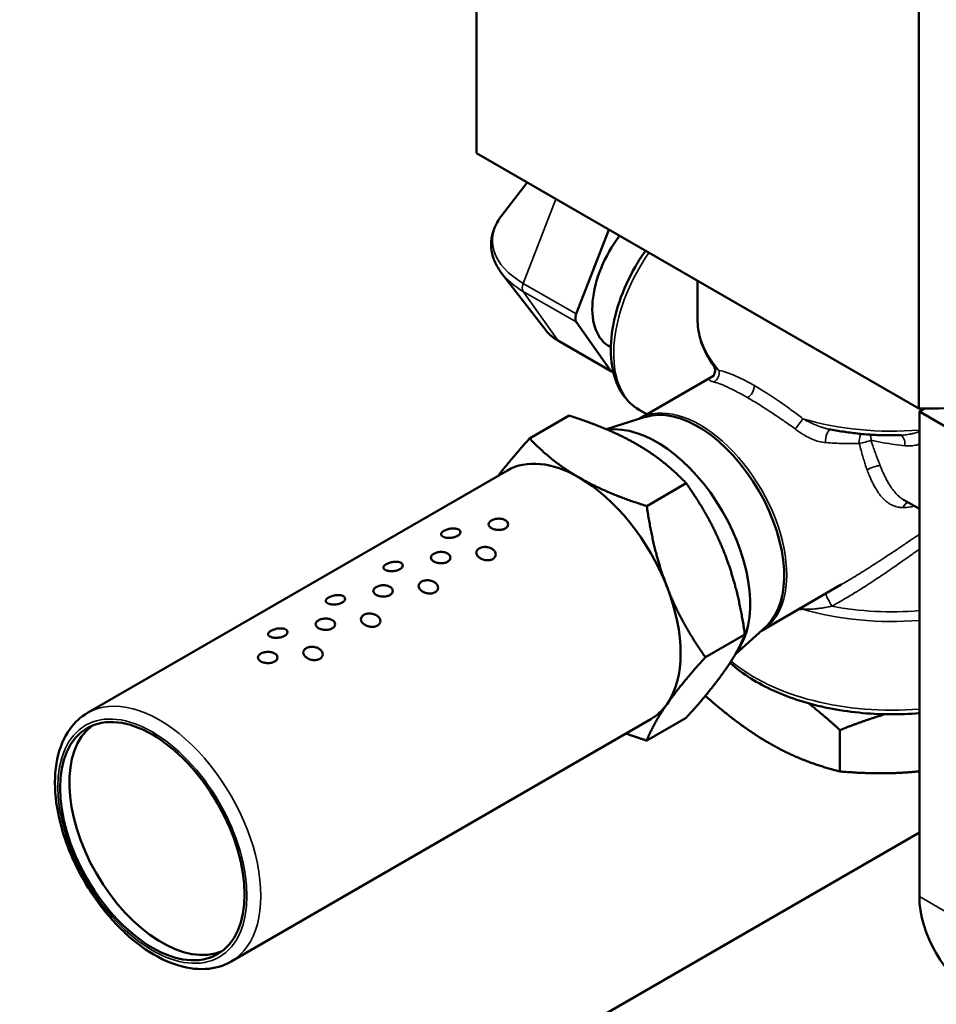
# Model space of a CAD drawing. Header units: inches. Extents: x 1 to 237, y 4 to 150.
# Tile 124 of 209: x 194.61 to 197.42, y 67.88 to 70.9. Entities that reach past the tile are written whole.
import ezdxf

# ---------------------------------------------------------------- set-up
doc = ezdxf.new("R2010")
doc.units = ezdxf.units.IN
doc.header["$LTSCALE"] = 7
doc.header["$MEASUREMENT"] = 0
doc.layers.add('Visible (ANSI)', color=7, linetype='Continuous', lineweight=50)
doc.layers.add('Visible Narrow (ANSI)', color=7, linetype='Continuous', lineweight=35)

msp = doc.modelspace()

# ---------------------------------------------------------------- linework, layer by layer
at = {"layer": 'Visible (ANSI)'}
for p, q in [((196.0135, 70.4872), (196.0135, 71.7119)), ((197.3694, 69.7044), (197.3694, 70.9291)), ((196.0135, 70.4872), (197.3694, 69.7044)), ((196.1693, 70.3973), (196.0907, 70.2957)), ((196.3196, 69.9944), (196.4198, 70.2526)), ((196.2259, 69.9448), (196.0907, 70.1194)), ((196.6913, 70.0959), (196.6913, 69.9788)), ((196.4243, 69.8209), (196.3196, 69.9699)), ((196.4277, 69.8178), (196.265, 69.9117)), ((196.4255, 69.8922), (196.4233, 69.8934)), ((196.7399, 69.8365), (196.7399, 69.8365)), ((196.5119, 69.6729), (196.74, 69.8046)), ((196.1764, 69.6129), (196.2976, 69.6828)), ((196.5363, 69.687), (196.5119, 69.7011)), ((197.3869, 69.7043), (197.3712, 69.6952)), ((197.3712, 69.6952), (197.3712, 68.2092)), ((197.4596, 69.6442), (197.3712, 69.6952)), ((196.5308, 69.6787), (196.4124, 69.6409)), ((197.0945, 69.6413), (197.0945, 69.6413)), ((194.8213, 68.7719), (196.1082, 69.5149)), ((196.5356, 69.4055), (196.6568, 69.4754)), ((197.3712, 69.397), (197.3222, 69.4253)), ((197.3031, 69.2255), (197.3031, 69.2255)), ((197.1853, 69.1968), (197.1853, 69.1968)), ((196.8869, 69.0234), (197.1318, 69.1648)), ((197.1318, 69.1648), (197.1318, 69.1648)), ((196.9013, 69.0369), (196.8065, 68.9507)), ((196.7152, 68.9425), (196.8364, 69.0125)), ((195.2613, 68.0098), (196.5482, 68.7528)), ((196.5356, 68.6869), (196.6568, 68.7569)), ((197.1279, 68.7192), (197.1279, 68.5924)), ((197.3712, 68.4051), (191.3563, 64.9325))]:
    msp.add_line(p, q, dxfattribs=at)
for centre, major_axis, start_param, end_param in [((197.3924, 70.426), (1.25, 0), 4.693985, 6.283185), ((196.5474, 70.1137), (-0.1264, -0.219), 4.486766, 6.30132), ((196.338, 69.9927), (-0.015, -0.026), 4.974188, 6.021386), ((196.4427, 69.8438), (-0.015, -0.026), 6.021386, 6.594184), ((197.0205, 69.8405), (0.1265, 0.2192), 2.131756, 2.131758), ((197.053, 69.8218), (-0.1095, -0.1897), 5.377347, 5.377355), ((196.6928, 69.3443), (-0.1867, 0.3234), 3.266573, 6.158205), ((197.053, 69.8218), (-0.1095, -0.1897), 5.664123, 5.664125), ((196.566, 69.2712), (-0.2025, 0.3508), 3.379078, 6.050305), ((196.3282, 69.1339), (-0.22, 0.3811), 5.497787, 6.283185), ((196.3282, 69.1339), (0.22, -0.3811), 1.308997, 2.356194), ((197.2863, 68.895), (-0.53, 0), 4.748326, 4.748331), ((197.2863, 68.895), (-0.53, 0), 4.909542, 4.909543), ((196.3282, 69.1339), (0.22, -0.3811), 0.261799, 1.308997), ((196.3282, 69.1339), (0.22, -0.3811), 0, 0.261799), ((195.0483, 68.3949), (-0.2, 0.3464), 0.07077, 3.070823), ((197.548, 68.1071), (0.125, -0.2165), 3.926991, 5.497787)]:
    msp.add_ellipse(centre, major_axis=major_axis, ratio=0.57735, start_param=start_param, end_param=end_param, dxfattribs=at)
msp.add_ellipse((195.02, 68.3786), major_axis=(-0.2, 0.3464), ratio=0.57735, dxfattribs=at)
for points, knots in [([(196.0907, 70.1194), (196.0826, 70.1299), (196.0758, 70.141), (196.0654, 70.1643), (196.0618, 70.1765), (196.0581, 70.2012), (196.0581, 70.2139), (196.0618, 70.2386), (196.0654, 70.2508), (196.0758, 70.2741), (196.0826, 70.2853), (196.0907, 70.2957)], [5.0772528, 5.0772528, 5.0772528, 5.0772528, 5.2454665, 5.2454665, 5.4136803, 5.4136803, 5.581894, 5.581894, 5.7501077, 5.7501077, 5.9183215, 5.9183215, 5.9183215, 5.9183215]), ([(196.5119, 69.7011), (196.4918, 69.7127), (196.4746, 69.7293), (196.447, 69.7706), (196.4371, 69.7959), (196.4251, 69.8541), (196.4239, 69.8875), (196.4308, 69.958), (196.4391, 69.9951), (196.4641, 70.0688), (196.4807, 70.1054), (196.5103, 70.1566), (196.5205, 70.1727), (196.5314, 70.1882)], [3.926991, 3.926991, 3.926991, 3.926991, 4.204613, 4.204613, 4.503644, 4.503644, 4.831541, 4.831541, 5.165153, 5.165153, 5.496661, 5.496661, 5.654495, 5.654495, 5.654495, 5.654495]), ([(196.7399, 69.8365), (196.7336, 69.8453), (196.7279, 69.8542), (196.7177, 69.8724), (196.7131, 69.8817), (196.7053, 69.9006), (196.702, 69.9102), (196.6967, 69.9295), (196.6947, 69.9393), (196.692, 69.959), (196.6913, 69.9689), (196.6913, 69.9788)], [5.105252, 5.105252, 5.105252, 5.105252, 5.183759, 5.183759, 5.262266, 5.262266, 5.3407731, 5.3407731, 5.4192801, 5.4192801, 5.4977871, 5.4977871, 5.4977871, 5.4977871]), ([(196.265, 69.9117), (196.262, 69.9135), (196.2589, 69.9153), (196.2531, 69.9192), (196.2503, 69.9213), (196.2448, 69.9255), (196.2422, 69.9277), (196.2371, 69.9323), (196.2347, 69.9347), (196.2301, 69.9396), (196.2279, 69.9422), (196.2259, 69.9448)], [4.712389, 4.712389, 4.712389, 4.712389, 4.7853617, 4.7853617, 4.8583345, 4.8583345, 4.9313073, 4.9313073, 5.00428, 5.00428, 5.0772528, 5.0772528, 5.0772528, 5.0772528]), ([(196.7378, 69.8022), (196.7378, 69.8022), (196.7379, 69.8022), (196.7382, 69.8025), (196.7385, 69.8028), (196.7395, 69.804), (196.7405, 69.8051), (196.7423, 69.8082), (196.7431, 69.81), (196.7445, 69.8144), (196.745, 69.817), (196.7452, 69.8228), (196.7447, 69.8261), (196.7428, 69.8318), (196.7414, 69.8344), (196.7399, 69.8365)], [0.0294186, 0.0294186, 0.0294186, 0.0294186, 0.0398609, 0.0398609, 0.0542891, 0.0542891, 0.0779015, 0.0779015, 0.098943, 0.098943, 0.1232031, 0.1232031, 0.1519772, 0.1519772, 0.1778037, 0.1778037, 0.1778037, 0.1778037]), ([(197.3152, 69.623), (197.3003, 69.6226), (197.2853, 69.6225), (197.2555, 69.6229), (197.2405, 69.6235), (197.2108, 69.6253), (197.196, 69.6265), (197.1666, 69.6297), (197.1519, 69.6315), (197.123, 69.636), (197.1087, 69.6385), (197.0945, 69.6413)], [3.8773809, 3.8773809, 3.8773809, 3.8773809, 3.9543598, 3.9543598, 4.0313386, 4.0313386, 4.1083175, 4.1083175, 4.1852964, 4.1852964, 4.2622752, 4.2622752, 4.2622752, 4.2622752]), ([(196.0595, 69.338), (196.0568, 69.3395), (196.0545, 69.3414), (196.0515, 69.3455), (196.0507, 69.3477), (196.0507, 69.3519), (196.0515, 69.3541), (196.0545, 69.3582), (196.0568, 69.3601), (196.0622, 69.3632), (196.0655, 69.3646), (196.0729, 69.3665), (196.0769, 69.367), (196.0845, 69.3672), (196.0885, 69.3669), (196.0959, 69.3653), (196.0993, 69.364), (196.1046, 69.3609), (196.1069, 69.3589), (196.11, 69.3545), (196.1107, 69.3521), (196.1107, 69.3475), (196.11, 69.3451), (196.1069, 69.3407), (196.1046, 69.3387), (196.1019, 69.3371), (196.0993, 69.3356), (196.0959, 69.3343), (196.0885, 69.3327), (196.0845, 69.3324), (196.0769, 69.3326), (196.0729, 69.3331), (196.0655, 69.3351), (196.0622, 69.3364), (196.0595, 69.338)], [-0.344557, -0.344557, -0.344557, -0.344557, -0.3158439, -0.3158439, -0.2871309, -0.2871309, -0.2584178, -0.2584178, -0.2297047, -0.2297047, -0.2009916, -0.2009916, -0.1722785, -0.1722785, -0.1435654, -0.1435654, -0.1148523, -0.1148523, -0.0861393, -0.0861393, -0.0574262, -0.0574262, -0.0287131, -0.0287131, 0, 0, 0, 0.0287131, 0.0287131, 0.0574262, 0.0574262, 0.0861393, 0.0861393, 0.1148523, 0.1148523, 0.1148523, 0.1148523]), ([(195.9135, 69.3106), (195.9109, 69.3116), (195.9087, 69.3129), (195.9057, 69.3159), (195.905, 69.3176), (195.9051, 69.321), (195.9059, 69.3228), (195.909, 69.3265), (195.9113, 69.3283), (195.9167, 69.3313), (195.92, 69.3328), (195.9273, 69.3352), (195.9313, 69.3361), (195.9388, 69.3371), (195.9427, 69.3373), (195.95, 69.3368), (195.9533, 69.3361), (195.9586, 69.3342), (195.9609, 69.3328), (195.9639, 69.3294), (195.9646, 69.3275), (195.9646, 69.3237), (195.9638, 69.3216), (195.9607, 69.3176), (195.9584, 69.3157), (195.9558, 69.3142), (195.9531, 69.3127), (195.9497, 69.3113), (195.9424, 69.3092), (195.9383, 69.3085), (195.9308, 69.308), (195.9268, 69.308), (195.9195, 69.3089), (195.9162, 69.3097), (195.9135, 69.3106)], [-0.344557, -0.344557, -0.344557, -0.344557, -0.3158439, -0.3158439, -0.2871309, -0.2871309, -0.2584178, -0.2584178, -0.2297047, -0.2297047, -0.2009916, -0.2009916, -0.1722785, -0.1722785, -0.1435654, -0.1435654, -0.1148523, -0.1148523, -0.0861393, -0.0861393, -0.0574262, -0.0574262, -0.0287131, -0.0287131, 0, 0, 0, 0.0287131, 0.0287131, 0.0574262, 0.0574262, 0.0861393, 0.0861393, 0.1148523, 0.1148523, 0.1148523, 0.1148523]), ([(195.8827, 69.2359), (195.8801, 69.2375), (195.8777, 69.2394), (195.8747, 69.2435), (195.8739, 69.2457), (195.8739, 69.2498), (195.8747, 69.252), (195.8777, 69.2561), (195.8801, 69.258), (195.8854, 69.2611), (195.8888, 69.2625), (195.8961, 69.2644), (195.9002, 69.265), (195.9077, 69.2652), (195.9117, 69.2649), (195.9191, 69.2632), (195.9225, 69.262), (195.9278, 69.2589), (195.9301, 69.2569), (195.9332, 69.2525), (195.9339, 69.25), (195.9339, 69.2455), (195.9332, 69.243), (195.9301, 69.2386), (195.9278, 69.2366), (195.9251, 69.2351), (195.9225, 69.2335), (195.9191, 69.2323), (195.9117, 69.2306), (195.9077, 69.2303), (195.9002, 69.2305), (195.8961, 69.2311), (195.8888, 69.233), (195.8854, 69.2344), (195.8827, 69.2359)], [-0.344557, -0.344557, -0.344557, -0.344557, -0.3158439, -0.3158439, -0.2871309, -0.2871309, -0.2584178, -0.2584178, -0.2297047, -0.2297047, -0.2009916, -0.2009916, -0.1722785, -0.1722785, -0.1435654, -0.1435654, -0.1148523, -0.1148523, -0.0861393, -0.0861393, -0.0574262, -0.0574262, -0.0287131, -0.0287131, 0, 0, 0, 0.0287131, 0.0287131, 0.0574262, 0.0574262, 0.0861393, 0.0861393, 0.1148523, 0.1148523, 0.1148523, 0.1148523]), ([(196.0216, 69.2483), (196.019, 69.2503), (196.0167, 69.2528), (196.0137, 69.2579), (196.013, 69.2606), (196.013, 69.2655), (196.0137, 69.268), (196.0168, 69.2725), (196.0191, 69.2745), (196.0245, 69.2776), (196.0278, 69.2789), (196.0352, 69.2804), (196.0392, 69.2806), (196.0467, 69.2801), (196.0507, 69.2793), (196.0581, 69.2766), (196.0614, 69.2748), (196.0666, 69.2707), (196.0689, 69.2682), (196.0719, 69.2628), (196.0726, 69.2599), (196.0725, 69.2546), (196.0717, 69.2519), (196.0686, 69.2471), (196.0662, 69.245), (196.0636, 69.2434), (196.0609, 69.2419), (196.0575, 69.2407), (196.0502, 69.2395), (196.0462, 69.2395), (196.0388, 69.2404), (196.0348, 69.2414), (196.0275, 69.2443), (196.0242, 69.2462), (196.0216, 69.2483)], [-0.344557, -0.344557, -0.344557, -0.344557, -0.3158439, -0.3158439, -0.2871309, -0.2871309, -0.2584178, -0.2584178, -0.2297047, -0.2297047, -0.2009916, -0.2009916, -0.1722785, -0.1722785, -0.1435654, -0.1435654, -0.1148523, -0.1148523, -0.0861393, -0.0861393, -0.0574262, -0.0574262, -0.0287131, -0.0287131, 0, 0, 0, 0.0287131, 0.0287131, 0.0574262, 0.0574262, 0.0861393, 0.0861393, 0.1148523, 0.1148523, 0.1148523, 0.1148523]), ([(195.7368, 69.2086), (195.7341, 69.2096), (195.7319, 69.2109), (195.7289, 69.2139), (195.7282, 69.2156), (195.7283, 69.2189), (195.7291, 69.2208), (195.7322, 69.2244), (195.7345, 69.2262), (195.7399, 69.2293), (195.7432, 69.2308), (195.7506, 69.2332), (195.7545, 69.2341), (195.762, 69.2351), (195.766, 69.2353), (195.7732, 69.2348), (195.7766, 69.2341), (195.7818, 69.2321), (195.7841, 69.2307), (195.7871, 69.2274), (195.7878, 69.2254), (195.7878, 69.2216), (195.787, 69.2195), (195.784, 69.2155), (195.7817, 69.2137), (195.779, 69.2121), (195.7763, 69.2106), (195.773, 69.2092), (195.7656, 69.2071), (195.7616, 69.2065), (195.7541, 69.2059), (195.7501, 69.206), (195.7427, 69.2068), (195.7394, 69.2076), (195.7368, 69.2086)], [-0.344557, -0.344557, -0.344557, -0.344557, -0.3158439, -0.3158439, -0.2871309, -0.2871309, -0.2584178, -0.2584178, -0.2297047, -0.2297047, -0.2009916, -0.2009916, -0.1722785, -0.1722785, -0.1435654, -0.1435654, -0.1148523, -0.1148523, -0.0861393, -0.0861393, -0.0574262, -0.0574262, -0.0287131, -0.0287131, 0, 0, 0, 0.0287131, 0.0287131, 0.0574262, 0.0574262, 0.0861393, 0.0861393, 0.1148523, 0.1148523, 0.1148523, 0.1148523]), ([(195.8448, 69.1462), (195.8422, 69.1482), (195.8399, 69.1507), (195.8369, 69.1558), (195.8362, 69.1585), (195.8362, 69.1634), (195.837, 69.1659), (195.84, 69.1705), (195.8424, 69.1725), (195.8477, 69.1755), (195.8511, 69.1768), (195.8584, 69.1783), (195.8624, 69.1785), (195.8699, 69.178), (195.8739, 69.1772), (195.8813, 69.1746), (195.8846, 69.1727), (195.8899, 69.1686), (195.8921, 69.1661), (195.8951, 69.1607), (195.8958, 69.1578), (195.8957, 69.1526), (195.8949, 69.1498), (195.8918, 69.145), (195.8895, 69.1429), (195.8868, 69.1414), (195.8841, 69.1398), (195.8808, 69.1387), (195.8734, 69.1374), (195.8695, 69.1374), (195.862, 69.1383), (195.8581, 69.1393), (195.8508, 69.1422), (195.8474, 69.1441), (195.8448, 69.1462)], [-0.344557, -0.344557, -0.344557, -0.344557, -0.3158439, -0.3158439, -0.2871309, -0.2871309, -0.2584178, -0.2584178, -0.2297047, -0.2297047, -0.2009916, -0.2009916, -0.1722785, -0.1722785, -0.1435654, -0.1435654, -0.1148523, -0.1148523, -0.0861393, -0.0861393, -0.0574262, -0.0574262, -0.0287131, -0.0287131, 0, 0, 0, 0.0287131, 0.0287131, 0.0574262, 0.0574262, 0.0861393, 0.0861393, 0.1148523, 0.1148523, 0.1148523, 0.1148523]), ([(195.7059, 69.1339), (195.7033, 69.1354), (195.701, 69.1373), (195.6979, 69.1414), (195.6972, 69.1436), (195.6972, 69.1478), (195.6979, 69.15), (195.701, 69.1541), (195.7033, 69.156), (195.7086, 69.1591), (195.712, 69.1604), (195.7194, 69.1624), (195.7234, 69.1629), (195.7309, 69.1631), (195.7349, 69.1628), (195.7423, 69.1612), (195.7457, 69.1599), (195.751, 69.1568), (195.7533, 69.1548), (195.7564, 69.1504), (195.7572, 69.148), (195.7572, 69.1434), (195.7564, 69.141), (195.7533, 69.1366), (195.751, 69.1346), (195.7484, 69.133), (195.7457, 69.1315), (195.7423, 69.1302), (195.7349, 69.1286), (195.7309, 69.1283), (195.7234, 69.1285), (195.7194, 69.129), (195.712, 69.1309), (195.7086, 69.1323), (195.7059, 69.1339)], [-0.344557, -0.344557, -0.344557, -0.344557, -0.3158439, -0.3158439, -0.2871309, -0.2871309, -0.2584178, -0.2584178, -0.2297047, -0.2297047, -0.2009916, -0.2009916, -0.1722785, -0.1722785, -0.1435654, -0.1435654, -0.1148523, -0.1148523, -0.0861393, -0.0861393, -0.0574262, -0.0574262, -0.0287131, -0.0287131, 0, 0, 0, 0.0287131, 0.0287131, 0.0574262, 0.0574262, 0.0861393, 0.0861393, 0.1148523, 0.1148523, 0.1148523, 0.1148523]), ([(195.56, 69.1065), (195.5574, 69.1075), (195.5551, 69.1088), (195.5521, 69.1118), (195.5514, 69.1135), (195.5515, 69.1168), (195.5523, 69.1187), (195.5554, 69.1224), (195.5578, 69.1241), (195.5631, 69.1272), (195.5665, 69.1287), (195.5738, 69.1311), (195.5778, 69.132), (195.5852, 69.133), (195.5892, 69.1332), (195.5965, 69.1327), (195.5998, 69.132), (195.605, 69.13), (195.6073, 69.1286), (195.6103, 69.1253), (195.611, 69.1234), (195.611, 69.1196), (195.6103, 69.1175), (195.6072, 69.1135), (195.6049, 69.1116), (195.6022, 69.1101), (195.5996, 69.1085), (195.5962, 69.1071), (195.5888, 69.1051), (195.5848, 69.1044), (195.5773, 69.1039), (195.5733, 69.1039), (195.566, 69.1048), (195.5626, 69.1055), (195.56, 69.1065)], [-0.344557, -0.344557, -0.344557, -0.344557, -0.3158439, -0.3158439, -0.2871309, -0.2871309, -0.2584178, -0.2584178, -0.2297047, -0.2297047, -0.2009916, -0.2009916, -0.1722785, -0.1722785, -0.1435654, -0.1435654, -0.1148523, -0.1148523, -0.0861393, -0.0861393, -0.0574262, -0.0574262, -0.0287131, -0.0287131, 0, 0, 0, 0.0287131, 0.0287131, 0.0574262, 0.0574262, 0.0861393, 0.0861393, 0.1148523, 0.1148523, 0.1148523, 0.1148523]), ([(195.5292, 69.0318), (195.5265, 69.0333), (195.5242, 69.0352), (195.5211, 69.0393), (195.5204, 69.0416), (195.5204, 69.0457), (195.5211, 69.0479), (195.5242, 69.052), (195.5265, 69.0539), (195.5318, 69.057), (195.5352, 69.0584), (195.5426, 69.0603), (195.5466, 69.0608), (195.5541, 69.0611), (195.5582, 69.0607), (195.5656, 69.0591), (195.5689, 69.0578), (195.5743, 69.0548), (195.5766, 69.0528), (195.5796, 69.0483), (195.5804, 69.0459), (195.5804, 69.0413), (195.5796, 69.0389), (195.5766, 69.0345), (195.5743, 69.0325), (195.5716, 69.031), (195.5689, 69.0294), (195.5656, 69.0281), (195.5582, 69.0265), (195.5541, 69.0262), (195.5466, 69.0264), (195.5426, 69.027), (195.5352, 69.0289), (195.5318, 69.0303), (195.5292, 69.0318)], [-0.344557, -0.344557, -0.344557, -0.344557, -0.3158439, -0.3158439, -0.2871309, -0.2871309, -0.2584178, -0.2584178, -0.2297047, -0.2297047, -0.2009916, -0.2009916, -0.1722785, -0.1722785, -0.1435654, -0.1435654, -0.1148523, -0.1148523, -0.0861393, -0.0861393, -0.0574262, -0.0574262, -0.0287131, -0.0287131, 0, 0, 0, 0.0287131, 0.0287131, 0.0574262, 0.0574262, 0.0861393, 0.0861393, 0.1148523, 0.1148523, 0.1148523, 0.1148523]), ([(195.668, 69.0441), (195.6654, 69.0462), (195.6631, 69.0486), (195.6601, 69.0538), (195.6594, 69.0564), (195.6594, 69.0613), (195.6602, 69.0639), (195.6633, 69.0684), (195.6656, 69.0704), (195.6709, 69.0735), (195.6743, 69.0748), (195.6817, 69.0763), (195.6857, 69.0765), (195.6932, 69.0759), (195.6972, 69.0751), (195.7045, 69.0725), (195.7078, 69.0707), (195.7131, 69.0666), (195.7154, 69.0641), (195.7183, 69.0586), (195.719, 69.0558), (195.7189, 69.0505), (195.7181, 69.0478), (195.715, 69.0429), (195.7127, 69.0409), (195.71, 69.0393), (195.7074, 69.0378), (195.704, 69.0366), (195.6967, 69.0354), (195.6927, 69.0354), (195.6852, 69.0363), (195.6813, 69.0373), (195.674, 69.0402), (195.6707, 69.0421), (195.668, 69.0441)], [-0.344557, -0.344557, -0.344557, -0.344557, -0.3158439, -0.3158439, -0.2871309, -0.2871309, -0.2584178, -0.2584178, -0.2297047, -0.2297047, -0.2009916, -0.2009916, -0.1722785, -0.1722785, -0.1435654, -0.1435654, -0.1148523, -0.1148523, -0.0861393, -0.0861393, -0.0574262, -0.0574262, -0.0287131, -0.0287131, 0, 0, 0, 0.0287131, 0.0287131, 0.0574262, 0.0574262, 0.0861393, 0.0861393, 0.1148523, 0.1148523, 0.1148523, 0.1148523]), ([(195.3832, 69.0045), (195.3806, 69.0054), (195.3783, 69.0067), (195.3754, 69.0098), (195.3747, 69.0115), (195.3748, 69.0148), (195.3756, 69.0166), (195.3787, 69.0203), (195.381, 69.0221), (195.3863, 69.0252), (195.3897, 69.0266), (195.397, 69.029), (195.401, 69.0299), (195.4084, 69.0309), (195.4124, 69.0311), (195.4197, 69.0306), (195.423, 69.0299), (195.4283, 69.028), (195.4305, 69.0266), (195.4335, 69.0232), (195.4343, 69.0213), (195.4342, 69.0175), (195.4335, 69.0154), (195.4304, 69.0114), (195.4281, 69.0095), (195.4254, 69.008), (195.4228, 69.0065), (195.4194, 69.0051), (195.412, 69.003), (195.408, 69.0024), (195.4005, 69.0018), (195.3965, 69.0019), (195.3892, 69.0027), (195.3858, 69.0035), (195.3832, 69.0045)], [-0.344557, -0.344557, -0.344557, -0.344557, -0.3158439, -0.3158439, -0.2871309, -0.2871309, -0.2584178, -0.2584178, -0.2297047, -0.2297047, -0.2009916, -0.2009916, -0.1722785, -0.1722785, -0.1435654, -0.1435654, -0.1148523, -0.1148523, -0.0861393, -0.0861393, -0.0574262, -0.0574262, -0.0287131, -0.0287131, 0, 0, 0, 0.0287131, 0.0287131, 0.0574262, 0.0574262, 0.0861393, 0.0861393, 0.1148523, 0.1148523, 0.1148523, 0.1148523]), ([(195.3524, 68.9297), (195.3497, 68.9313), (195.3474, 68.9332), (195.3444, 68.9373), (195.3436, 68.9395), (195.3436, 68.9436), (195.3444, 68.9458), (195.3474, 68.95), (195.3497, 68.9519), (195.3551, 68.9549), (195.3584, 68.9563), (195.3658, 68.9582), (195.3698, 68.9588), (195.3774, 68.959), (195.3814, 68.9587), (195.3888, 68.9571), (195.3921, 68.9558), (195.3975, 68.9527), (195.3998, 68.9507), (195.4028, 68.9463), (195.4036, 68.9438), (195.4036, 68.9393), (195.4028, 68.9369), (195.3998, 68.9324), (195.3975, 68.9304), (195.3948, 68.9289), (195.3921, 68.9274), (195.3888, 68.9261), (195.3814, 68.9245), (195.3774, 68.9241), (195.3698, 68.9243), (195.3658, 68.9249), (195.3584, 68.9268), (195.3551, 68.9282), (195.3524, 68.9297)], [-0.344557, -0.344557, -0.344557, -0.344557, -0.3158439, -0.3158439, -0.2871309, -0.2871309, -0.2584178, -0.2584178, -0.2297047, -0.2297047, -0.2009916, -0.2009916, -0.1722785, -0.1722785, -0.1435654, -0.1435654, -0.1148523, -0.1148523, -0.0861393, -0.0861393, -0.0574262, -0.0574262, -0.0287131, -0.0287131, 0, 0, 0, 0.0287131, 0.0287131, 0.0574262, 0.0574262, 0.0861393, 0.0861393, 0.1148523, 0.1148523, 0.1148523, 0.1148523]), ([(195.4913, 68.9421), (195.4886, 68.9441), (195.4864, 68.9466), (195.4834, 68.9517), (195.4826, 68.9544), (195.4827, 68.9593), (195.4834, 68.9618), (195.4865, 68.9663), (195.4888, 68.9683), (195.4941, 68.9714), (195.4975, 68.9727), (195.5049, 68.9742), (195.5089, 68.9744), (195.5164, 68.9739), (195.5204, 68.9731), (195.5277, 68.9705), (195.5311, 68.9686), (195.5363, 68.9645), (195.5386, 68.962), (195.5415, 68.9566), (195.5422, 68.9537), (195.5421, 68.9484), (195.5413, 68.9457), (195.5382, 68.9409), (195.5359, 68.9388), (195.5332, 68.9373), (195.5306, 68.9357), (195.5272, 68.9345), (195.5199, 68.9333), (195.5159, 68.9333), (195.5085, 68.9342), (195.5045, 68.9352), (195.4972, 68.9381), (195.4939, 68.94), (195.4913, 68.9421)], [-0.344557, -0.344557, -0.344557, -0.344557, -0.3158439, -0.3158439, -0.2871309, -0.2871309, -0.2584178, -0.2584178, -0.2297047, -0.2297047, -0.2009916, -0.2009916, -0.1722785, -0.1722785, -0.1435654, -0.1435654, -0.1148523, -0.1148523, -0.0861393, -0.0861393, -0.0574262, -0.0574262, -0.0287131, -0.0287131, 0, 0, 0, 0.0287131, 0.0287131, 0.0574262, 0.0574262, 0.0861393, 0.0861393, 0.1148523, 0.1148523, 0.1148523, 0.1148523]), ([(197.3712, 68.771), (197.3411, 68.7685), (197.3107, 68.7673), (197.217, 68.7678), (197.1537, 68.7742), (197.0336, 68.7985), (196.9767, 68.8164), (196.8748, 68.8624), (196.8299, 68.8906), (196.7925, 68.9236), (196.7917, 68.9243), (196.7909, 68.9251)], [3.780787, 3.780787, 3.780787, 3.780787, 3.937233, 3.937233, 4.263674, 4.263674, 4.590801, 4.590801, 4.919311, 4.919311, 4.926935, 4.926935, 4.926935, 4.926935]), ([(195.2613, 68.0098), (195.2377, 67.9962), (195.2108, 67.9885), (195.1524, 67.9852), (195.1208, 67.9902), (195.0547, 68.013), (195.0202, 68.0316), (194.9529, 68.0804), (194.9202, 68.1107), (194.8603, 68.1796), (194.8329, 68.218), (194.7862, 68.2994), (194.7668, 68.3422), (194.7376, 68.4282), (194.7279, 68.4714), (194.7195, 68.5543), (194.7209, 68.5939), (194.7355, 68.6652), (194.7486, 68.6971), (194.7823, 68.7432), (194.8004, 68.7599), (194.8213, 68.7719)], [2.356194, 2.356194, 2.356194, 2.356194, 2.639101, 2.639101, 2.941834, 2.941834, 3.269185, 3.269185, 3.600727, 3.600727, 3.930425, 3.930425, 4.259249, 4.259249, 4.588977, 4.588977, 4.920533, 4.920533, 5.24753, 5.24753, 5.497787, 5.497787, 5.497787, 5.497787])]:
    msp.add_open_spline(points, degree=3, knots=knots, dxfattribs=at)
for points, weights in [([(196.505, 69.5952), (196.4216, 69.6433), (196.2976, 69.6828)], [1.56954963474, 1.56954963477, 1.45686104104]), ([(196.1764, 69.6129), (196.118, 69.5479), (196.0808, 69.4991)], [1.45686696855, 1.54199097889, 1.56281329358]), ([(196.3282, 69.4931), (196.2448, 69.5412), (196.1764, 69.6129)], [1.56955602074, 1.56955602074, 1.45686696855]), ([(196.6568, 69.4754), (196.5883, 69.547), (196.505, 69.5952)], [1.45686104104, 1.56954963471, 1.56954963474]), ([(196.5356, 69.4055), (196.4116, 69.445), (196.3282, 69.4931)], [1.45686696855, 1.56955602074, 1.56955602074]), ([(196.7744, 69.26), (196.7327, 69.3674), (196.6568, 69.4754)], [1.5695496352, 1.56954963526, 1.45686104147]), ([(196.5976, 69.1579), (196.556, 69.2654), (196.5356, 69.4055)], [1.56955602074, 1.56955602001, 1.45686696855]), ([(196.8364, 69.0125), (196.8161, 69.1526), (196.7744, 69.26)], [1.45686104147, 1.56954963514, 1.5695496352]), ([(196.7152, 68.9425), (196.6393, 69.0505), (196.5976, 69.1579)], [1.45686696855, 1.56955602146, 1.56955602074]), ([(196.7744, 68.9007), (196.8161, 68.96), (196.8364, 69.0125)], [1.5695496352, 1.56954963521, 1.45686104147]), ([(196.5976, 68.7987), (196.6393, 68.858), (196.7152, 68.9425)], [1.56955602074, 1.56955602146, 1.45686696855]), ([(196.6568, 68.7569), (196.7327, 68.8414), (196.7744, 68.9007)], [1.45686104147, 1.56954963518, 1.5695496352]), ([(196.7152, 68.8242), (196.8193, 68.7319), (196.9116, 68.6787)], [1.38366103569, 1.47284005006, 1.47284005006]), ([(196.5356, 68.6869), (196.556, 68.7394), (196.5976, 68.7987)], [1.45686696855, 1.56955602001, 1.56955602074]), ([(197.031, 68.8015), (197.0771, 68.7655), (197.1279, 68.7192)], [1.43722572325, 1.41147120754, 1.36708895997]), ([(197.1279, 68.7192), (197.2003, 68.7481), (197.266, 68.7677)], [1.36708895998, 1.41348552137, 1.43952511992]), ([(196.4719, 68.7087), (196.5018, 68.6977), (196.5356, 68.6869)], [1.50745476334, 1.48590118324, 1.45686696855]), ([(196.9116, 68.6787), (197.012, 68.6207), (197.1279, 68.5924)], [1.47284005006, 1.47284005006, 1.36709489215]), ([(197.1279, 68.5924), (197.258, 68.5808), (197.3712, 68.5927)], [1.36709490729, 1.45272566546, 1.46901398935])]:
    msp.add_rational_spline(points, weights, degree=2, dxfattribs=at)
for points in [[(196.5109, 69.6724), (196.5113, 69.6726), (196.5116, 69.6728), (196.5119, 69.6729)], [(197.1303, 69.1639), (197.1308, 69.1642), (197.1313, 69.1645), (197.1318, 69.1648)], [(196.8869, 69.0234), (196.8866, 69.0232), (196.8863, 69.023), (196.8859, 69.0229)]]:
    msp.add_open_spline(points, degree=3, dxfattribs=at)
at = {"layer": 'Visible Narrow (ANSI)'}
for p, q in [((196.157, 70.0883), (196.2572, 70.3465)), ((196.3196, 69.9944), (196.157, 70.0883)), ((196.3196, 69.9699), (196.157, 70.0638)), ((196.2617, 69.9148), (196.157, 70.0638)), ((196.4243, 69.8209), (196.2617, 69.9148)), ((196.7358, 69.8485), (196.7358, 69.8485)), ((196.7663, 69.8197), (196.7663, 69.8197)), ((197.3712, 68.2092), (197.4596, 68.1581))]:
    msp.add_line(p, q, dxfattribs=at)
for centre, major_axis, ratio, start_param, end_param in [((196.3848, 70.2198), (-0.3222, 0), 0.57735, 5.862651, 7.068583), ((196.6994, 70.0259), (-0.1875, -0.3248), 0.57735, 4.560961, 6.283185), ((196.3848, 70.1953), (-0.3222, 0), 0.57735, 0.420534, 0.785398), ((196.1753, 70.0866), (-0.015, -0.026), 0.57735, 4.974188, 6.021386), ((197.2863, 69.9788), (-0.595, 0), 0.57735, 0, 0.475419), ((196.3848, 69.9859), (-0.1741, 0), 0.57735, 0.420534, 0.785398), ((196.28, 69.9377), (-0.015, -0.026), 0.57735, 6.021386, 6.283185), ((196.7306, 69.8136), (-0.0063, -0.0293), 0.908733, 0.605628, 2.032331), ((196.7219, 69.8277), (0.0172, -0.0245), 0.916055, 0.958061, 0.958106), ((196.7219, 69.8277), (0.0172, -0.0245), 0.916055, 6.142991, 6.242188), ((196.8444, 69.7626), (-0.015, -0.026), 0.57735, 0.785392, 2.356202), ((196.6994, 69.3482), (0.1875, -0.3248), 0.57735, 0, 3.141593), ((197.0003, 69.658), (-0.0182, -0.0238), 0.071639, 0.899748, 2.326464), ((197.2863, 69.9788), (0.595, 0), 0.57735, 4.23697, 4.855487), ((197.0981, 69.6105), (0.003, 0.0298), 0.464558, 0.102496, 1.97382), ((197.309, 69.5931), (0.0015, 0.03), 0.604066, 4.656061, 6.212042), ((197.2032, 69.6042), (-0.029, -0.0078), 0.094533, 0.957733, 2.303941), ((197.2299, 69.5175), (0.0282, 0.0102), 0.239018, 0.636747, 2.207545), ((197.2863, 69.0992), (-0.565, 0), 0.57735, 4.752143, 4.752169), ((197.3423, 69.3887), (0.002, 0.0299), 0.785351, 0.350378, 1.201709), ((197.0981, 69.1118), (-0.0141, 0.0265), 0.071273, 0.253083, 2.045231), ((197.0003, 69.0745), (-0.005, 0.0296), 0.594714, 5.156506, 5.377809), ((197.2863, 69.3953), (0.595, 0), 0.57735, 4.23697, 4.855487), ((197.2863, 69.4165), (0.58, 0), 0.57735, 4.390553, 4.859214), ((197.2863, 69.1237), (0.595, 0), 0.57735, 3.738777, 4.855487), ((195.0413, 68.3908), (0.22, -0.3811), 0.57735, 0, 3.141593)]:
    msp.add_ellipse(centre, major_axis=major_axis, ratio=ratio, start_param=start_param, end_param=end_param, dxfattribs=at)
msp.add_ellipse((195.02, 68.3786), major_axis=(0.205, -0.3551), ratio=0.57735, dxfattribs=at)
for points, knots in [([(196.7573, 69.8216), (196.7551, 69.823), (196.7531, 69.8243), (196.7493, 69.8271), (196.7476, 69.8285), (196.7445, 69.8313), (196.7432, 69.8326), (196.7413, 69.8347), (196.7406, 69.8356), (196.7399, 69.8365)], [0.0000402, 0.0000402, 0.0000402, 0.0000402, 0.1186644, 0.1186644, 0.25, 0.25, 0.3763697, 0.3763697, 0.4662944, 0.4662944, 0.4662944, 0.4662944]), ([(196.8656, 69.7748), (196.8554, 69.7807), (196.8453, 69.7863), (196.8354, 69.7914), (196.8264, 69.7961), (196.8175, 69.8004), (196.809, 69.8042), (196.8082, 69.8046), (196.8074, 69.8049), (196.8066, 69.8053), (196.7986, 69.8088), (196.7909, 69.8119), (196.7836, 69.8145), (196.7825, 69.8149), (196.7814, 69.8152), (196.7803, 69.8156), (196.772, 69.8183), (196.7644, 69.8204), (196.7573, 69.8216)], [0, 0, 0, 0, 0.25, 0.25, 0.25, 0.4787473, 0.4787473, 0.4787473, 0.5, 0.5, 0.5, 0.7163729, 0.7163729, 0.7163729, 0.75, 0.75, 0.75, 0.9999999, 0.9999999, 0.9999999, 0.9999999]), ([(196.7406, 69.7862), (196.7363, 69.7873), (196.7301, 69.7892), (196.7269, 69.7923), (196.729, 69.7962), (196.7332, 69.7994), (196.7358, 69.8012)], [0, 0, 0, 0, 0.25, 0.5, 0.75, 1, 1, 1, 1]), ([(196.8444, 69.7381), (196.8345, 69.7438), (196.8247, 69.7492), (196.8151, 69.7543), (196.8064, 69.759), (196.7979, 69.7634), (196.7897, 69.7673), (196.7889, 69.7676), (196.7882, 69.768), (196.7874, 69.7684), (196.7798, 69.772), (196.7725, 69.7752), (196.7656, 69.7779), (196.7645, 69.7784), (196.7634, 69.7788), (196.7623, 69.7792), (196.7545, 69.7823), (196.7472, 69.7846), (196.7406, 69.7862)], [0, 0, 0, 0, 0.25, 0.25, 0.25, 0.4790165, 0.4790165, 0.4790165, 0.5, 0.5, 0.5, 0.7151924, 0.7151924, 0.7151924, 0.75, 0.75, 0.75, 0.999999, 0.999999, 0.999999, 0.999999]), ([(197.014, 69.6734), (197.0026, 69.6823), (196.9918, 69.6905), (196.9816, 69.6981), (196.9713, 69.7057), (196.9616, 69.7127), (196.9525, 69.719), (196.9434, 69.7254), (196.9348, 69.7313), (196.9267, 69.7367), (196.9186, 69.7421), (196.911, 69.747), (196.9039, 69.7515), (196.8968, 69.7561), (196.8901, 69.7602), (196.8837, 69.7641), (196.8773, 69.7679), (196.8713, 69.7715), (196.8656, 69.7748)], [0, 0, 0, 0, 0.166667, 0.166667, 0.166667, 0.333333, 0.333333, 0.333333, 0.5, 0.5, 0.5, 0.666667, 0.666667, 0.666667, 0.833333, 0.833333, 0.833333, 1, 1, 1, 1]), ([(196.9903, 69.6421), (196.979, 69.6504), (196.9683, 69.6581), (196.9582, 69.6652), (196.948, 69.6723), (196.9385, 69.6788), (196.9295, 69.6848), (196.9205, 69.6909), (196.912, 69.6964), (196.9041, 69.7015), (196.8962, 69.7066), (196.8888, 69.7113), (196.8818, 69.7156), (196.8748, 69.72), (196.8682, 69.724), (196.862, 69.7277), (196.8558, 69.7314), (196.8499, 69.7349), (196.8444, 69.7381)], [0, 0, 0, 0, 0.1666667, 0.1666667, 0.1666667, 0.3333333, 0.3333333, 0.3333333, 0.5, 0.5, 0.5, 0.6666667, 0.6666667, 0.6666667, 0.8333333, 0.8333333, 0.8333333, 1, 1, 1, 1]), ([(197.0945, 69.6413), (197.0911, 69.642), (197.0876, 69.6428), (197.0807, 69.6447), (197.0772, 69.6457), (197.07, 69.648), (197.0664, 69.6493), (197.0584, 69.6523), (197.054, 69.654), (197.046, 69.6575), (197.0423, 69.6592), (197.0335, 69.6633), (197.0285, 69.6657), (197.0203, 69.67), (197.0171, 69.6716), (197.014, 69.6734)], [0.115613, 0.115613, 0.115613, 0.115613, 0.25, 0.25, 0.3755366, 0.3755366, 0.5, 0.5, 0.6369176, 0.6369176, 0.75, 0.75, 0.9045705, 0.9045705, 1, 1, 1, 1]), ([(197.0842, 69.6001), (197.0776, 69.6005), (197.0707, 69.6017), (197.0634, 69.6036), (197.0568, 69.6054), (197.0498, 69.6078), (197.0425, 69.611), (197.0418, 69.6113), (197.041, 69.6117), (197.0402, 69.612), (197.0339, 69.6149), (197.0272, 69.6183), (197.0206, 69.6221), (197.0188, 69.6231), (197.017, 69.6242), (197.0151, 69.6253), (197.0074, 69.63), (196.9998, 69.6352), (196.9922, 69.6407), (196.9915, 69.6412), (196.9909, 69.6417), (196.9903, 69.6421)], [0.0000119, 0.0000119, 0.0000119, 0.0000119, 0.25, 0.25, 0.25, 0.4765512, 0.4765512, 0.4765512, 0.5, 0.5, 0.5, 0.6955995, 0.6955995, 0.6955995, 0.75, 0.75, 0.75, 0.9810285, 0.9810285, 0.9810285, 0.9999999, 0.9999999, 0.9999999, 0.9999999]), ([(197.1928, 69.627), (197.1922, 69.6261), (197.1917, 69.6253), (197.1913, 69.6243), (197.1901, 69.622), (197.1891, 69.6192), (197.1883, 69.6163), (197.1876, 69.6134), (197.1871, 69.6102), (197.1869, 69.6071), (197.1867, 69.6039), (197.1868, 69.6006), (197.1872, 69.5975)], [0.4348814, 0.4348814, 0.4348814, 0.4348814, 0.5, 0.5, 0.5, 0.6666667, 0.6666667, 0.6666667, 0.8333333, 0.8333333, 0.8333333, 0.9999994, 0.9999994, 0.9999994, 0.9999994]), ([(197.2194, 69.6248), (197.2195, 69.6247), (197.2195, 69.6246), (197.2196, 69.6245), (197.2197, 69.6242), (197.2199, 69.6239), (197.22, 69.6237), (197.2209, 69.6217), (197.2217, 69.6196), (197.2222, 69.6173), (197.2223, 69.6168), (197.2224, 69.6164), (197.2225, 69.616), (197.223, 69.6136), (197.2232, 69.611), (197.2232, 69.6083), (197.2232, 69.608), (197.2232, 69.6077), (197.2232, 69.6074)], [0.5655321, 0.5655321, 0.5655321, 0.5655321, 0.5754133, 0.5754133, 0.5754133, 0.6, 0.6, 0.6, 0.770246, 0.770246, 0.770246, 0.8, 0.8, 0.8, 0.9780264, 0.9780264, 0.9780264, 0.9999984, 0.9999984, 0.9999984, 0.9999984]), ([(197.3712, 69.6338), (197.368, 69.6328), (197.365, 69.6318), (197.3621, 69.631), (197.3581, 69.6298), (197.3543, 69.6288), (197.3507, 69.6279), (197.3471, 69.627), (197.3437, 69.6263), (197.3405, 69.6257), (197.3372, 69.6251), (197.3342, 69.6247), (197.3313, 69.6243), (197.3284, 69.6239), (197.3256, 69.6236), (197.3229, 69.6234), (197.3203, 69.6232), (197.3178, 69.6231), (197.3154, 69.623), (197.3153, 69.623), (197.3153, 69.623), (197.3152, 69.623)], [0.159854, 0.159854, 0.159854, 0.159854, 0.25, 0.25, 0.25, 0.375, 0.375, 0.375, 0.5, 0.5, 0.5, 0.625, 0.625, 0.625, 0.75, 0.75, 0.75, 0.875, 0.875, 0.875, 0.8781382, 0.8781382, 0.8781382, 0.8781382]), ([(197.1872, 69.5975), (197.1754, 69.5973), (197.1631, 69.5973), (197.1503, 69.5974), (197.1464, 69.5975), (197.1425, 69.5976), (197.1386, 69.5976), (197.1214, 69.598), (197.1033, 69.5988), (197.0842, 69.6001)], [0.0000001, 0.0000001, 0.0000001, 0.0000001, 0.3842375, 0.3842375, 0.3842375, 0.5, 0.5, 0.5, 1, 1, 1, 1]), ([(197.1872, 69.5975), (197.1889, 69.5906), (197.1906, 69.5839), (197.1924, 69.5773), (197.1942, 69.5707), (197.196, 69.5643), (197.1977, 69.5582), (197.1995, 69.5522), (197.2012, 69.5465), (197.2029, 69.5412), (197.2045, 69.536), (197.2061, 69.5313), (197.2075, 69.5272), (197.2089, 69.5231), (197.2101, 69.5197), (197.2111, 69.5169)], [0, 0, 0, 0, 0.2, 0.2, 0.2, 0.4, 0.4, 0.4, 0.6, 0.6, 0.6, 0.8, 0.8, 0.8, 1, 1, 1, 1]), ([(197.2232, 69.6074), (197.2244, 69.6035), (197.2257, 69.5997), (197.2269, 69.596), (197.2275, 69.5944), (197.228, 69.5927), (197.2286, 69.5911), (197.2303, 69.5861), (197.232, 69.5811), (197.2336, 69.5764), (197.2337, 69.5761), (197.2338, 69.5758), (197.2339, 69.5755), (197.2357, 69.5705), (197.2374, 69.5656), (197.2391, 69.5611), (197.2394, 69.5603), (197.2397, 69.5594), (197.24, 69.5586), (197.2413, 69.555), (197.2426, 69.5516), (197.2438, 69.5484), (197.2444, 69.5467), (197.245, 69.5451), (197.2456, 69.5435), (197.2464, 69.5415), (197.2472, 69.5396), (197.2479, 69.5378), (197.2487, 69.5357), (197.2495, 69.5338), (197.2502, 69.532), (197.2505, 69.5312), (197.2508, 69.5305), (197.2511, 69.5298)], [0, 0, 0, 0, 0.1155102, 0.1155102, 0.1155102, 0.1666667, 0.1666667, 0.1666667, 0.3234612, 0.3234612, 0.3234612, 0.3333333, 0.3333333, 0.3333333, 0.5, 0.5, 0.5, 0.5312808, 0.5312808, 0.5312808, 0.6666667, 0.6666667, 0.6666667, 0.7390135, 0.7390135, 0.7390135, 0.8333333, 0.8333333, 0.8333333, 0.9477957, 0.9477957, 0.9477957, 0.9999999, 0.9999999, 0.9999999, 0.9999999]), ([(197.327, 69.5905), (197.3169, 69.5916), (197.3064, 69.5929), (197.2952, 69.5945), (197.2841, 69.5961), (197.2724, 69.5979), (197.2604, 69.6), (197.2484, 69.6022), (197.236, 69.6046), (197.2232, 69.6074)], [0, 0, 0, 0, 0.333333, 0.333333, 0.333333, 0.666667, 0.666667, 0.666667, 1, 1, 1, 1]), ([(197.3712, 69.5954), (197.3708, 69.5952), (197.3703, 69.5951), (197.3699, 69.595), (197.3663, 69.5939), (197.3628, 69.593), (197.3596, 69.5923), (197.3563, 69.5916), (197.3532, 69.591), (197.3502, 69.5907), (197.3472, 69.5903), (197.3444, 69.5901), (197.3417, 69.59), (197.3391, 69.5899), (197.3365, 69.5899), (197.334, 69.5899), (197.3316, 69.59), (197.3292, 69.5902), (197.327, 69.5905)], [0.360598, 0.360598, 0.360598, 0.360598, 0.375, 0.375, 0.375, 0.5, 0.5, 0.5, 0.625, 0.625, 0.625, 0.75, 0.75, 0.75, 0.875, 0.875, 0.875, 0.9999999, 0.9999999, 0.9999999, 0.9999999]), ([(197.2111, 69.5169), (197.212, 69.5146), (197.2128, 69.5122), (197.2146, 69.5076), (197.2155, 69.5053), (197.2176, 69.5), (197.2189, 69.4969), (197.221, 69.4919), (197.2219, 69.4899), (197.2244, 69.4842), (197.2262, 69.4805), (197.2288, 69.4752), (197.2296, 69.4736), (197.2326, 69.4678), (197.2349, 69.4635), (197.2381, 69.4582), (197.2387, 69.4571), (197.2423, 69.4513), (197.2454, 69.4467), (197.2492, 69.4416), (197.2496, 69.441), (197.2534, 69.4361), (197.257, 69.432), (197.2615, 69.4274), (197.2621, 69.4268), (197.2628, 69.4262), (197.2629, 69.426), (197.2666, 69.4225), (197.2704, 69.4192), (197.276, 69.4153), (197.2774, 69.4143), (197.2792, 69.4132), (197.2796, 69.413), (197.2843, 69.4101), (197.2889, 69.4078), (197.2953, 69.4054), (197.2967, 69.405), (197.2992, 69.4042), (197.3004, 69.4038), (197.3063, 69.4023), (197.3113, 69.4015), (197.3181, 69.401), (197.3196, 69.4009), (197.3211, 69.4009)], [0, 0, 0, 0, 0.057602, 0.057602, 0.111111, 0.111111, 0.178942, 0.178942, 0.222222, 0.222222, 0.300192, 0.300192, 0.333333, 0.333333, 0.421453, 0.421453, 0.444444, 0.444444, 0.542665, 0.542665, 0.555556, 0.555556, 0.650095, 0.650095, 0.663938, 0.663938, 0.666667, 0.666667, 0.75083, 0.75083, 0.777778, 0.777778, 0.785142, 0.785142, 0.866259, 0.866259, 0.888889, 0.888889, 0.906439, 0.906439, 0.980227, 0.980227, 1, 1, 1, 1]), ([(197.2511, 69.5298), (197.252, 69.5276), (197.2529, 69.5253), (197.2548, 69.5208), (197.2557, 69.5186), (197.258, 69.5135), (197.2593, 69.5106), (197.2615, 69.5057), (197.2624, 69.5038), (197.265, 69.4984), (197.2667, 69.4948), (197.2693, 69.4897), (197.2701, 69.4881), (197.2731, 69.4825), (197.2754, 69.4784), (197.2784, 69.4732), (197.2791, 69.4722), (197.2825, 69.4666), (197.2854, 69.4621), (197.289, 69.4571), (197.2894, 69.4566), (197.2929, 69.4519), (197.2961, 69.4478), (197.3002, 69.4434), (197.3008, 69.4428), (197.3014, 69.442), (197.3015, 69.4419), (197.305, 69.4383), (197.3086, 69.435), (197.3135, 69.4311), (197.3146, 69.4303), (197.3161, 69.4292), (197.3165, 69.429), (197.3186, 69.4275), (197.3204, 69.4264), (197.3222, 69.4253)], [0, 0, 0, 0, 0.0576214, 0.0576214, 0.1111111, 0.1111111, 0.1789789, 0.1789789, 0.2222222, 0.2222222, 0.3002464, 0.3002464, 0.3333333, 0.3333333, 0.4215193, 0.4215193, 0.4444444, 0.4444444, 0.5427421, 0.5427421, 0.5555556, 0.5555556, 0.6489912, 0.6489912, 0.6640373, 0.6640373, 0.6666667, 0.6666667, 0.7534861, 0.7534861, 0.7777778, 0.7777778, 0.7852979, 0.7852979, 0.8225987, 0.8225987, 0.8225987, 0.8225987]), ([(197.3211, 69.4009), (197.3286, 69.4008), (197.3398, 69.4019), (197.3517, 69.4049), (197.3555, 69.4061)], [0.0000002, 0.0000002, 0.0000002, 0.0000002, 0.1666667, 0.2428264, 0.2428264, 0.2428264, 0.2428264]), ([(197.1318, 69.1648), (197.1325, 69.1652), (197.1331, 69.1656), (197.1338, 69.166), (197.1393, 69.1691), (197.1446, 69.1723), (197.1499, 69.1754), (197.1501, 69.1755), (197.1503, 69.1756), (197.1505, 69.1758), (197.1666, 69.1853), (197.1819, 69.1947), (197.1964, 69.2037), (197.2004, 69.2062), (197.2044, 69.2087), (197.2083, 69.2112), (197.2094, 69.2119), (197.2106, 69.2127), (197.2117, 69.2134), (197.2284, 69.224), (197.2442, 69.2342), (197.2591, 69.244), (197.2613, 69.2455), (197.2635, 69.2469), (197.2656, 69.2483), (197.2792, 69.2573), (197.2921, 69.2659), (197.3043, 69.2741), (197.3073, 69.2761), (197.3103, 69.2781), (197.3132, 69.2801), (197.3241, 69.2874), (197.3346, 69.2945), (197.3445, 69.3012), (197.3481, 69.3036), (197.3516, 69.306), (197.3551, 69.3083), (197.3606, 69.312), (197.366, 69.3157), (197.3712, 69.3192)], [0.1172921, 0.1172921, 0.1172921, 0.1172921, 0.1224579, 0.1224579, 0.1224579, 0.1650859, 0.1650859, 0.1650859, 0.1666667, 0.1666667, 0.1666667, 0.2971782, 0.2971782, 0.2971782, 0.3333333, 0.3333333, 0.3333333, 0.3440095, 0.3440095, 0.3440095, 0.5, 0.5, 0.5, 0.5228809, 0.5228809, 0.5228809, 0.6666667, 0.6666667, 0.6666667, 0.7017656, 0.7017656, 0.7017656, 0.8333333, 0.8333333, 0.8333333, 0.8806763, 0.8806763, 0.8806763, 0.9560478, 0.9560478, 0.9560478, 0.9560478]), ([(197.1029, 69.0988), (197.1193, 69.1078), (197.1349, 69.1168), (197.1562, 69.1294), (197.1625, 69.1331), (197.1688, 69.137), (197.169, 69.1371), (197.1847, 69.1467), (197.1994, 69.156), (197.2178, 69.1679), (197.2222, 69.1708), (197.2277, 69.1744), (197.2288, 69.1751), (197.2452, 69.1859), (197.2596, 69.1956), (197.2744, 69.2057), (197.2755, 69.2065), (197.2788, 69.2087), (197.2809, 69.2102), (197.2964, 69.2208), (197.309, 69.2295), (197.3239, 69.24), (197.3267, 69.242), (197.3403, 69.2515), (197.3504, 69.2587), (197.3636, 69.2679), (197.367, 69.2703), (197.3706, 69.2729), (197.3709, 69.2731), (197.3712, 69.2733)], [0, 0, 0, 0, 0.1154619, 0.1154619, 0.1651003, 0.1651003, 0.1666667, 0.1666667, 0.2929421, 0.2929421, 0.3333333, 0.3333333, 0.3440159, 0.3440159, 0.4880608, 0.4880608, 0.5, 0.5, 0.5228844, 0.5228844, 0.6666667, 0.6666667, 0.7017269, 0.7017269, 0.8333333, 0.8333333, 0.8807183, 0.8807183, 0.8847379, 0.8847379, 0.8847379, 0.8847379])]:
    msp.add_open_spline(points, degree=3, knots=knots, dxfattribs=at)
for points in [[(196.7358, 69.8012), (196.7368, 69.8019), (196.7378, 69.8026), (196.7389, 69.8033)], [(196.9975, 69.0873), (197.0029, 69.0879), (197.0084, 69.0888), (197.014, 69.0899)], [(197.014, 69.0899), (197.0164, 69.0897), (197.0214, 69.0895), (197.0298, 69.0895), (197.0391, 69.0897), (197.0493, 69.0904), (197.0606, 69.0915), (197.0731, 69.0931), (197.0873, 69.0955), (197.0975, 69.0977), (197.1029, 69.0988)]]:
    msp.add_open_spline(points, degree=3, dxfattribs=at)

doc.saveas('drawing.dxf')
